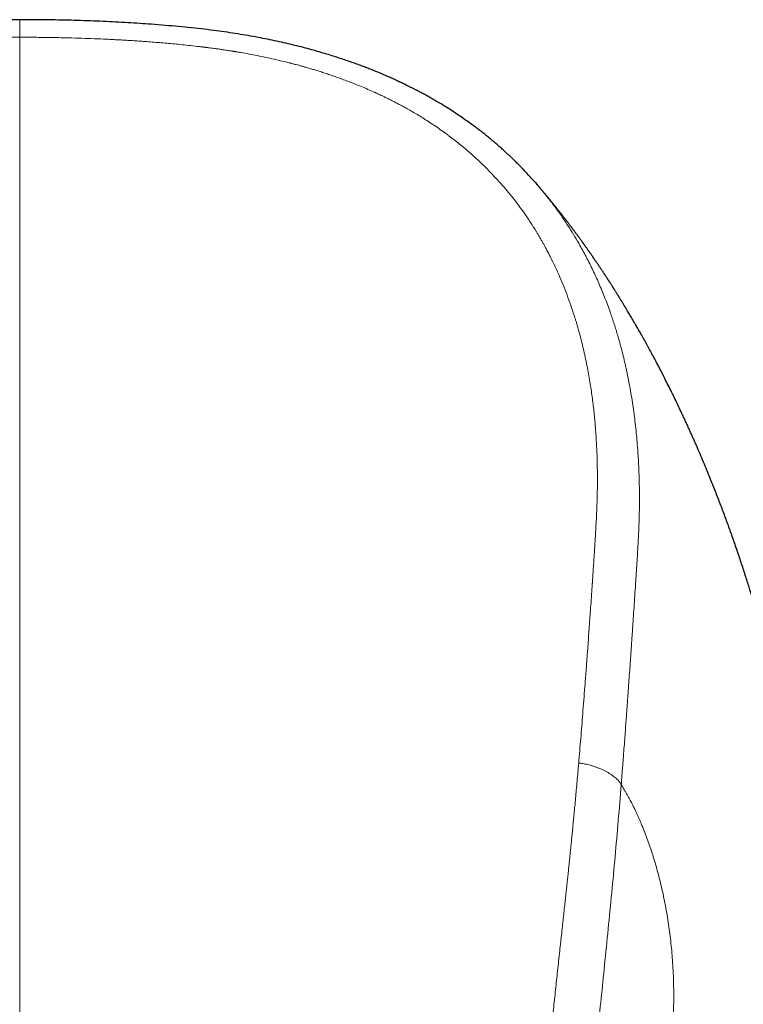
# Model space of a CAD drawing. Header units: millimetres. Extents: x 8 to 869, y 12 to 555.
# Tile 33 of 55: x 449 to 472, y 524 to 555. Entities that reach past the tile are written whole.
import ezdxf

# ---------------------------------------------------------------- set-up
doc = ezdxf.new("R2010")
doc.units = ezdxf.units.MM

msp = doc.modelspace()

# ---------------------------------------------------------------- linework, layer by layer
at = {"color": 7, "linetype": 'Continuous', "lineweight": 30}
msp.add_line((465.132, 549.657), (465.182, 549.599), dxfattribs=at)
for points, knots in [([(449, 554.756), (448.918, 554.756), (448.675, 554.756), (448.275, 554.753), (447.805, 554.747), (447.345, 554.736), (446.897, 554.722), (446.46, 554.705), (446.02, 554.685), (445.576, 554.66), (445.13, 554.631), (444.694, 554.599), (444.27, 554.563), (443.856, 554.525), (443.454, 554.483), (443.063, 554.437), (442.683, 554.388), (442.315, 554.334), (441.961, 554.277), (441.62, 554.217), (441.294, 554.154), (440.98, 554.088), (440.683, 554.022), (440.401, 553.955), (440.135, 553.887), (439.882, 553.82), (439.641, 553.752), (439.412, 553.685), (439.2, 553.619), (439.003, 553.556), (438.822, 553.495), (438.65, 553.436), (438.49, 553.379), (438.341, 553.325), (438.206, 553.273), (438.081, 553.225), (437.966, 553.18), (437.86, 553.137), (437.763, 553.097), (437.674, 553.059), (437.594, 553.025), (437.523, 552.995), (437.46, 552.967), (437.406, 552.943), (437.36, 552.923), (437.29, 552.891), (437.227, 552.862), (437.169, 552.835), (437.142, 552.823), (437.11, 552.808), (437.068, 552.788), (437.015, 552.763), (436.952, 552.732), (436.88, 552.697), (436.802, 552.658), (436.716, 552.616), (436.624, 552.568), (436.528, 552.518), (436.428, 552.465), (436.326, 552.41), (436.218, 552.35), (436.105, 552.286), (435.989, 552.219), (435.843, 552.133), (435.674, 552.029), (435.483, 551.909), (435.303, 551.791), (435.134, 551.675), (434.974, 551.563), (434.823, 551.453), (434.68, 551.347), (434.546, 551.243), (434.421, 551.144), (434.304, 551.049), (434.184, 550.95), (434.062, 550.846), (433.939, 550.738), (433.847, 550.655), (433.781, 550.594), (433.739, 550.556), (433.702, 550.521), (433.669, 550.49), (433.641, 550.463), (433.611, 550.434), (433.575, 550.4), (433.532, 550.358), (433.48, 550.307), (433.413, 550.24), (433.334, 550.16), (433.245, 550.069), (433.157, 549.975), (433.069, 549.881), (432.982, 549.785), (432.91, 549.704), (432.867, 549.655), (432.853, 549.639)], [0, 0, 0, 0, 0.013765, 0.040555, 0.066759, 0.092339, 0.117288, 0.141637, 0.165416, 0.190948, 0.215857, 0.240166, 0.263894, 0.287038, 0.309594, 0.331557, 0.352925, 0.373695, 0.393866, 0.413089, 0.431708, 0.449696, 0.467031, 0.483109, 0.498548, 0.513338, 0.52747, 0.540938, 0.553741, 0.565208, 0.576092, 0.586395, 0.596119, 0.605264, 0.613392, 0.620999, 0.628087, 0.634653, 0.640695, 0.646213, 0.651204, 0.655667, 0.659597, 0.662996, 0.66586, 0.668298, 0.676268, 0.677811, 0.679429, 0.681444, 0.683891, 0.687465, 0.691569, 0.696149, 0.701207, 0.706742, 0.712755, 0.719246, 0.725617, 0.732388, 0.73956, 0.747133, 0.755094, 0.763071, 0.776888, 0.790156, 0.802872, 0.815032, 0.826637, 0.837691, 0.848386, 0.858521, 0.868098, 0.877136, 0.885728, 0.896331, 0.906201, 0.915339, 0.919023, 0.92255, 0.925693, 0.928389, 0.930687, 0.932953, 0.935947, 0.939671, 0.944124, 0.949309, 0.956918, 0.964782, 0.972632, 0.980468, 0.98829, 0.996098, 1, 1, 1, 1]), ([(465.131, 549.656), (465.079, 549.715), (464.956, 549.856), (464.81, 550.011), (464.697, 550.128), (464.639, 550.188), (464.584, 550.243), (464.533, 550.294), (464.487, 550.339), (464.446, 550.38), (464.408, 550.416), (464.377, 550.447), (464.351, 550.471), (464.327, 550.493), (464.299, 550.52), (464.263, 550.554), (464.22, 550.593), (464.155, 550.653), (464.067, 550.733), (463.951, 550.835), (463.825, 550.942), (463.7, 551.046), (463.576, 551.147), (463.453, 551.244), (463.322, 551.345), (463.18, 551.451), (463.028, 551.561), (462.865, 551.676), (462.692, 551.794), (462.508, 551.915), (462.336, 552.023), (462.18, 552.119), (462.042, 552.201), (461.904, 552.281), (461.77, 552.357), (461.642, 552.427), (461.524, 552.491), (461.414, 552.549), (461.313, 552.601), (461.22, 552.648), (461.134, 552.69), (461.057, 552.728), (460.989, 552.761), (460.933, 552.787), (460.889, 552.808), (460.857, 552.823), (460.83, 552.836), (460.804, 552.848), (460.755, 552.87), (460.701, 552.895), (460.64, 552.923), (460.594, 552.943), (460.54, 552.967), (460.477, 552.995), (460.406, 553.025), (460.322, 553.061), (460.224, 553.102), (460.113, 553.148), (459.989, 553.197), (459.855, 553.25), (459.71, 553.305), (459.554, 553.363), (459.388, 553.423), (459.211, 553.484), (459.02, 553.548), (458.816, 553.614), (458.599, 553.681), (458.369, 553.749), (458.126, 553.818), (457.87, 553.886), (457.602, 553.954), (457.326, 554.02), (457.043, 554.083), (456.754, 554.144), (456.454, 554.203), (456.144, 554.259), (455.823, 554.312), (455.493, 554.362), (455.142, 554.411), (454.769, 554.458), (454.373, 554.502), (453.965, 554.542), (453.547, 554.579), (453.142, 554.611), (452.753, 554.639), (452.379, 554.662), (451.997, 554.684), (451.607, 554.702), (451.208, 554.719), (450.809, 554.732), (450.408, 554.742), (450.006, 554.75), (449.596, 554.754), (449.26, 554.757), (449.06, 554.756), (449, 554.756)], [0, 0, 0, 0, 0.014133, 0.033714, 0.038857, 0.044006, 0.048932, 0.05335, 0.05726, 0.060661, 0.064072, 0.066754, 0.068715, 0.070568, 0.072696, 0.075901, 0.079522, 0.083312, 0.092012, 0.101365, 0.111371, 0.122032, 0.130892, 0.140287, 0.150232, 0.160731, 0.171994, 0.183842, 0.196279, 0.209304, 0.222917, 0.232146, 0.241623, 0.251184, 0.260229, 0.268701, 0.2766, 0.283742, 0.290339, 0.29639, 0.301898, 0.306861, 0.311281, 0.315104, 0.317596, 0.319639, 0.321278, 0.322853, 0.324435, 0.330721, 0.333164, 0.336032, 0.339435, 0.343371, 0.34784, 0.352838, 0.359115, 0.366061, 0.373675, 0.381953, 0.390895, 0.400323, 0.410389, 0.421094, 0.43244, 0.444681, 0.457596, 0.47119, 0.485463, 0.500409, 0.516019, 0.532282, 0.548328, 0.564937, 0.58209, 0.599766, 0.617945, 0.636621, 0.655793, 0.677452, 0.699707, 0.722552, 0.745986, 0.770001, 0.790462, 0.811344, 0.832662, 0.854435, 0.876682, 0.899428, 0.921355, 0.943757, 0.966614, 0.989901, 1, 1, 1, 1]), ([(473.807, 526.045), (473.807, 526.048), (473.806, 526.058), (473.805, 526.074), (473.804, 526.094), (473.803, 526.116), (473.801, 526.14), (473.8, 526.166), (473.798, 526.193), (473.797, 526.219), (473.795, 526.246), (473.793, 526.273), (473.792, 526.298), (473.79, 526.326), (473.788, 526.367), (473.785, 526.413), (473.782, 526.46), (473.779, 526.508), (473.776, 526.557), (473.773, 526.606), (473.769, 526.664), (473.764, 526.731), (473.759, 526.806), (473.753, 526.882), (473.748, 526.961), (473.741, 527.046), (473.734, 527.136), (473.727, 527.226), (473.72, 527.313), (473.713, 527.394), (473.706, 527.47), (473.7, 527.542), (473.694, 527.61), (473.688, 527.679), (473.681, 527.75), (473.674, 527.825), (473.667, 527.902), (473.659, 527.978), (473.652, 528.05), (473.645, 528.12), (473.638, 528.19), (473.63, 528.262), (473.623, 528.332), (473.615, 528.406), (473.606, 528.482), (473.598, 528.562), (473.589, 528.641), (473.579, 528.721), (473.57, 528.802), (473.558, 528.904), (473.543, 529.026), (473.526, 529.166), (473.508, 529.301), (473.491, 529.431), (473.475, 529.552), (473.459, 529.669), (473.443, 529.781), (473.427, 529.894), (473.411, 530.006), (473.394, 530.122), (473.377, 530.239), (473.359, 530.358), (473.34, 530.476), (473.321, 530.594), (473.302, 530.713), (473.284, 530.828), (473.266, 530.931), (473.251, 531.023), (473.236, 531.108), (473.222, 531.192), (473.207, 531.277), (473.192, 531.364), (473.176, 531.455), (473.159, 531.548), (473.136, 531.673), (473.107, 531.83), (473.071, 532.017), (473.036, 532.199), (473, 532.375), (472.965, 532.549), (472.928, 532.728), (472.894, 532.889), (472.864, 533.03), (472.838, 533.147), (472.813, 533.264), (472.786, 533.381), (472.761, 533.495), (472.735, 533.606), (472.71, 533.714), (472.683, 533.83), (472.653, 533.957), (472.62, 534.097), (472.585, 534.241), (472.548, 534.388), (472.502, 534.572), (472.446, 534.792), (472.381, 535.043), (472.316, 535.286), (472.248, 535.533), (472.185, 535.761), (472.125, 535.97), (472.072, 536.153), (472.018, 536.337), (471.965, 536.517), (471.911, 536.693), (471.859, 536.865), (471.804, 537.042), (471.745, 537.228), (471.682, 537.424), (471.617, 537.623), (471.552, 537.821), (471.461, 538.091), (471.346, 538.426), (471.204, 538.825), (471.062, 539.216), (470.915, 539.606), (470.763, 539.999), (470.589, 540.436), (470.392, 540.913), (470.23, 541.293), (470.122, 541.539), (470.073, 541.649), (470.025, 541.757), (469.976, 541.866), (469.925, 541.979), (469.873, 542.094), (469.815, 542.22), (469.752, 542.357), (469.683, 542.504), (469.613, 542.65), (469.543, 542.797), (469.473, 542.942), (469.405, 543.081), (469.29, 543.313), (469.188, 543.515), (469.097, 543.692), (469.069, 543.747), (469.042, 543.8), (469.015, 543.851), (468.988, 543.903), (468.959, 543.958), (468.93, 544.014), (468.9, 544.07), (468.87, 544.126), (468.84, 544.183), (468.81, 544.239), (468.78, 544.295), (468.751, 544.348), (468.719, 544.407), (468.682, 544.475), (468.64, 544.553), (468.596, 544.633), (468.556, 544.704), (468.522, 544.764), (468.495, 544.814), (468.467, 544.864), (468.437, 544.916), (468.405, 544.972), (468.373, 545.03), (468.34, 545.086), (468.309, 545.142), (468.278, 545.196), (468.248, 545.246), (468.217, 545.3), (468.181, 545.361), (468.14, 545.431), (468.098, 545.503), (468.057, 545.572), (468.015, 545.642), (467.971, 545.716), (467.931, 545.781), (467.9, 545.834), (467.878, 545.869), (467.858, 545.901), (467.837, 545.935), (467.813, 545.975), (467.788, 546.015), (467.766, 546.051), (467.75, 546.077), (467.738, 546.097), (467.727, 546.115), (467.716, 546.132), (467.705, 546.15), (467.691, 546.171), (467.675, 546.198), (467.656, 546.228), (467.637, 546.259), (467.618, 546.288), (467.603, 546.312), (467.59, 546.332), (467.58, 546.349), (467.569, 546.366), (467.558, 546.383), (467.545, 546.404), (467.528, 546.43), (467.509, 546.461), (467.489, 546.492), (467.47, 546.52), (467.454, 546.545), (467.442, 546.564), (467.432, 546.58), (467.424, 546.593), (467.415, 546.606), (467.406, 546.62), (467.395, 546.637), (467.382, 546.657), (467.366, 546.681), (467.35, 546.706), (467.331, 546.735), (467.311, 546.766), (467.29, 546.797), (467.272, 546.825), (467.256, 546.849), (467.239, 546.874), (467.222, 546.901), (467.203, 546.929), (467.184, 546.957), (467.166, 546.985), (467.148, 547.011), (467.13, 547.038), (467.113, 547.064), (467.093, 547.092), (467.07, 547.127), (467.044, 547.164), (467.019, 547.202), (466.999, 547.231), (466.984, 547.253), (466.973, 547.269), (466.963, 547.283), (466.953, 547.298), (466.943, 547.313), (466.931, 547.331), (466.916, 547.352), (466.896, 547.381), (466.874, 547.413), (466.852, 547.444), (466.833, 547.471), (466.817, 547.494), (466.804, 547.512), (466.792, 547.529), (466.78, 547.547), (466.765, 547.568), (466.747, 547.594), (466.726, 547.624), (466.704, 547.654), (466.684, 547.682), (466.668, 547.705), (466.655, 547.723), (466.644, 547.739), (466.633, 547.754), (466.622, 547.77), (466.609, 547.788), (466.593, 547.809), (466.574, 547.836), (466.553, 547.865), (466.531, 547.895), (466.511, 547.923), (466.493, 547.948), (466.477, 547.969), (466.462, 547.99), (466.445, 548.013), (466.424, 548.041), (466.399, 548.076), (466.371, 548.114), (466.342, 548.152), (466.317, 548.186), (466.297, 548.212), (466.282, 548.232), (466.27, 548.249), (466.257, 548.266), (466.242, 548.285), (466.224, 548.309), (466.203, 548.338), (466.179, 548.369), (466.155, 548.401), (466.134, 548.428), (466.117, 548.45), (466.102, 548.47), (466.087, 548.489), (466.071, 548.509), (466.054, 548.532), (466.035, 548.557), (466.013, 548.585), (465.991, 548.614), (465.967, 548.644), (465.945, 548.672), (465.924, 548.699), (465.905, 548.723), (465.887, 548.746), (465.869, 548.769), (465.848, 548.795), (465.827, 548.822), (465.803, 548.851), (465.78, 548.88), (465.759, 548.907), (465.739, 548.932), (465.721, 548.954), (465.703, 548.977), (465.684, 549), (465.664, 549.024), (465.642, 549.052), (465.616, 549.083), (465.589, 549.116), (465.563, 549.148), (465.54, 549.176), (465.52, 549.201), (465.501, 549.223), (465.481, 549.247), (465.459, 549.274), (465.433, 549.305), (465.405, 549.339), (465.376, 549.373), (465.35, 549.405), (465.326, 549.432), (465.306, 549.456), (465.287, 549.478), (465.266, 549.503), (465.243, 549.53), (465.217, 549.56), (465.197, 549.584), (465.185, 549.597), (465.183, 549.6)], [0, 0, 0, 0, 0.00065, 0.002166, 0.003623, 0.005093, 0.006874, 0.009021, 0.01089, 0.012848, 0.014696, 0.016433, 0.018057, 0.019476, 0.021105, 0.022817, 0.024676, 0.026536, 0.028394, 0.030258, 0.032172, 0.035007, 0.037952, 0.040818, 0.043676, 0.047079, 0.050501, 0.054081, 0.057375, 0.060423, 0.063461, 0.066065, 0.068669, 0.071273, 0.073918, 0.076828, 0.079858, 0.082788, 0.085461, 0.088134, 0.090806, 0.093522, 0.096314, 0.098903, 0.101972, 0.10502, 0.10807, 0.111122, 0.114176, 0.117361, 0.122824, 0.128156, 0.133485, 0.138309, 0.143128, 0.147458, 0.151769, 0.156082, 0.160398, 0.164735, 0.169376, 0.17391, 0.178443, 0.182974, 0.187606, 0.192131, 0.196274, 0.199522, 0.202772, 0.206023, 0.209274, 0.212553, 0.216119, 0.219778, 0.223336, 0.230595, 0.237864, 0.245023, 0.25167, 0.258314, 0.265112, 0.272452, 0.276976, 0.281499, 0.286021, 0.290562, 0.295103, 0.299323, 0.303479, 0.307638, 0.312868, 0.318181, 0.323989, 0.329666, 0.335341, 0.345527, 0.355337, 0.364727, 0.374136, 0.384297, 0.391517, 0.398734, 0.405953, 0.413266, 0.420033, 0.426803, 0.433582, 0.441048, 0.448955, 0.456887, 0.464794, 0.472696, 0.489226, 0.505049, 0.520808, 0.536644, 0.552561, 0.568997, 0.590406, 0.611758, 0.616544, 0.621326, 0.625708, 0.630241, 0.635124, 0.640019, 0.644926, 0.651187, 0.657466, 0.663765, 0.670084, 0.676422, 0.682581, 0.68813, 0.706684, 0.70911, 0.711536, 0.713921, 0.716138, 0.718377, 0.720851, 0.723356, 0.725865, 0.728378, 0.730894, 0.733414, 0.735937, 0.738386, 0.740592, 0.743903, 0.747505, 0.751125, 0.754744, 0.757154, 0.759418, 0.761527, 0.76391, 0.766568, 0.769263, 0.771808, 0.774357, 0.776903, 0.779273, 0.781322, 0.784413, 0.787747, 0.791082, 0.79434, 0.797386, 0.800907, 0.804728, 0.806635, 0.808287, 0.809743, 0.811232, 0.813105, 0.815369, 0.816941, 0.818169, 0.81906, 0.819866, 0.820679, 0.821504, 0.822504, 0.823767, 0.825243, 0.826757, 0.828212, 0.829393, 0.830279, 0.831072, 0.831864, 0.832655, 0.833609, 0.834887, 0.836445, 0.837959, 0.839408, 0.840612, 0.841557, 0.842193, 0.84283, 0.843467, 0.844107, 0.84489, 0.845879, 0.847087, 0.848375, 0.849551, 0.851372, 0.852847, 0.854117, 0.855408, 0.856486, 0.857799, 0.859285, 0.860669, 0.861918, 0.863374, 0.864646, 0.865862, 0.867203, 0.868896, 0.870954, 0.872849, 0.874483, 0.875348, 0.876099, 0.876825, 0.877552, 0.878279, 0.879103, 0.880196, 0.881559, 0.88336, 0.885005, 0.886376, 0.887436, 0.88836, 0.889207, 0.890062, 0.891092, 0.892413, 0.893973, 0.895568, 0.897088, 0.898218, 0.899091, 0.899864, 0.900638, 0.901412, 0.902232, 0.903404, 0.904776, 0.906288, 0.907919, 0.909418, 0.910641, 0.911715, 0.912764, 0.913808, 0.915344, 0.917095, 0.919221, 0.921289, 0.92307, 0.924537, 0.925396, 0.926259, 0.927127, 0.928095, 0.92936, 0.93091, 0.93254, 0.934392, 0.935846, 0.936911, 0.937917, 0.938924, 0.939999, 0.94117, 0.942501, 0.944003, 0.945631, 0.947134, 0.948812, 0.95023, 0.951457, 0.952674, 0.953964, 0.955254, 0.956784, 0.958391, 0.960034, 0.961485, 0.962799, 0.964009, 0.965218, 0.966461, 0.967762, 0.969284, 0.971072, 0.972859, 0.974763, 0.976316, 0.977571, 0.978809, 0.980087, 0.981559, 0.983276, 0.985247, 0.987224, 0.989049, 0.99058, 0.991854, 0.993107, 0.994398, 0.995945, 0.997759, 0.999526, 1, 1, 1, 1])]:
    msp.add_open_spline(points, degree=3, knots=knots, dxfattribs=at)
at = {"color": 252, "linetype": 'Continuous', "lineweight": 0}
for points, knots in [([(449, 554.756), (449, 554.756), (449, 554.756), (449, 554.752), (449, 554.742), (449, 554.724), (449, 554.698), (449, 554.665), (449, 554.625), (449, 554.58), (449, 554.529), (449, 554.475), (449, 554.419), (449, 554.364), (449, 554.31), (449, 554.258), (449, 554.224), (449, 554.207)], [0, 0, 0, 0, 0.024234, 0.073889, 0.128867, 0.204018, 0.284261, 0.367183, 0.45089, 0.534632, 0.617679, 0.69815, 0.773602, 0.84182, 0.901592, 0.95341, 1, 1, 1, 1]), ([(449, 554.207), (448.872, 554.207), (448.62, 554.206), (448.247, 554.202), (447.886, 554.196), (447.537, 554.189), (447.24, 554.181), (446.994, 554.173), (446.843, 554.168), (446.743, 554.164), (446.692, 554.162), (446.641, 554.16), (446.591, 554.158), (446.539, 554.156), (446.399, 554.15), (446.171, 554.139), (445.808, 554.12), (445.399, 554.096), (444.947, 554.064), (444.61, 554.037), (444.387, 554.018), (444.273, 554.008), (444.159, 553.997), (444.04, 553.986), (443.875, 553.97), (443.664, 553.948), (443.392, 553.917), (443.102, 553.881), (442.795, 553.84), (442.496, 553.796), (442.205, 553.749), (441.922, 553.7), (441.634, 553.646), (441.339, 553.586), (441.01, 553.513), (440.658, 553.429), (440.286, 553.333), (439.922, 553.23), (439.564, 553.12), (439.265, 553.022), (439.024, 552.937), (438.837, 552.869), (438.652, 552.799), (438.469, 552.727), (438.289, 552.654), (438.111, 552.578), (437.914, 552.492), (437.698, 552.392), (437.463, 552.279), (437.231, 552.162), (436.978, 552.027), (436.706, 551.873), (436.418, 551.7), (436.136, 551.52), (435.861, 551.333), (435.594, 551.14), (435.337, 550.942), (435.089, 550.74), (434.85, 550.533), (434.619, 550.321), (434.394, 550.102), (434.176, 549.877), (433.964, 549.646), (433.762, 549.412), (433.57, 549.175), (433.385, 548.934), (433.204, 548.684), (433.028, 548.425), (432.859, 548.159), (432.698, 547.889), (432.543, 547.612), (432.432, 547.4), (432.36, 547.254), (432.322, 547.178), (432.285, 547.101), (432.248, 547.023), (432.212, 546.945), (432.177, 546.867), (432.142, 546.788), (432.082, 546.652), (432, 546.457), (431.893, 546.185), (431.785, 545.892), (431.679, 545.577), (431.577, 545.248), (431.48, 544.906), (431.389, 544.55), (431.307, 544.186), (431.232, 543.817), (431.184, 543.547), (431.157, 543.379), (431.147, 543.317), (431.137, 543.254), (431.127, 543.192), (431.118, 543.129), (431.098, 542.987), (431.07, 542.777), (431.037, 542.496), (431.012, 542.25), (430.992, 542.028), (430.977, 541.831), (430.964, 541.633), (430.953, 541.44), (430.941, 541.202), (430.932, 540.915), (430.926, 540.572), (430.927, 540.222), (430.932, 539.865), (430.94, 539.613), (430.945, 539.468), (430.947, 539.434), (430.948, 539.399), (430.95, 539.363), (430.951, 539.327), (430.954, 539.272), (430.957, 539.2), (430.963, 539.081), (430.971, 538.932), (430.98, 538.777), (430.988, 538.643), (430.993, 538.564), (430.996, 538.517), (430.997, 538.506), (430.997, 538.5), (430.998, 538.493), (430.998, 538.486), (430.999, 538.478), (430.999, 538.47), (431, 538.453), (431.002, 538.424), (431.005, 538.382), (431.008, 538.334), (431.012, 538.273), (431.017, 538.198), (431.023, 538.108), (431.029, 538.007), (431.036, 537.9), (431.044, 537.789), (431.049, 537.702), (431.054, 537.638), (431.056, 537.599), (431.059, 537.56), (431.061, 537.524), (431.068, 537.418), (431.08, 537.242), (431.099, 536.95), (431.122, 536.621), (431.147, 536.255), (431.166, 535.981), (431.179, 535.799), (431.186, 535.706), (431.192, 535.613), (431.199, 535.514), (431.215, 535.304), (431.238, 534.98), (431.27, 534.553), (431.301, 534.131), (431.333, 533.72), (431.364, 533.319), (431.395, 532.93), (431.425, 532.554), (431.454, 532.191), (431.484, 531.837), (431.504, 531.605), (431.513, 531.49)], [0, 0, 0, 0, 0.00973, 0.019171, 0.028322, 0.037184, 0.045758, 0.050896, 0.055925, 0.057224, 0.058516, 0.0598, 0.061076, 0.062345, 0.063734, 0.071754, 0.07966, 0.091421, 0.102921, 0.114162, 0.117087, 0.119994, 0.122883, 0.12576, 0.129094, 0.13556, 0.141916, 0.149962, 0.157827, 0.165512, 0.17302, 0.180352, 0.18751, 0.195417, 0.203427, 0.213393, 0.223251, 0.233005, 0.242663, 0.25223, 0.257435, 0.262611, 0.267758, 0.272879, 0.277973, 0.283043, 0.288089, 0.294992, 0.301855, 0.308738, 0.315728, 0.324792, 0.333847, 0.342901, 0.351963, 0.361042, 0.369948, 0.378879, 0.387661, 0.396482, 0.405348, 0.414267, 0.423247, 0.432293, 0.44101, 0.449719, 0.458898, 0.46814, 0.477451, 0.486839, 0.496308, 0.505865, 0.508435, 0.511013, 0.513597, 0.516189, 0.518789, 0.521395, 0.52401, 0.526631, 0.534922, 0.543293, 0.553364, 0.563557, 0.573876, 0.585075, 0.596429, 0.607942, 0.619619, 0.631464, 0.633423, 0.635386, 0.637352, 0.639322, 0.641295, 0.643272, 0.65264, 0.661073, 0.669572, 0.675683, 0.68183, 0.688011, 0.694111, 0.699845, 0.710256, 0.72089, 0.731749, 0.742834, 0.754146, 0.755198, 0.756268, 0.757357, 0.758463, 0.759587, 0.760729, 0.763493, 0.766357, 0.771719, 0.777401, 0.780722, 0.784143, 0.784827, 0.78501, 0.7852, 0.785405, 0.785627, 0.785864, 0.786117, 0.786387, 0.787479, 0.788775, 0.790274, 0.791977, 0.794438, 0.797229, 0.800349, 0.803799, 0.807107, 0.81067, 0.811842, 0.81304, 0.814263, 0.815511, 0.816301, 0.824096, 0.831796, 0.843282, 0.854551, 0.865602, 0.868484, 0.87135, 0.874201, 0.877045, 0.880433, 0.893552, 0.906779, 0.919677, 0.932244, 0.944483, 0.956392, 0.967769, 0.978829, 0.989573, 1, 1, 1, 1]), ([(449, 554.207), (449, 553.784), (449, 552.939), (449, 551.664), (449, 550.385), (449, 549.101), (449, 547.813), (449, 546.546), (449, 545.299), (449, 544.073), (449, 542.843), (449, 541.61), (449, 540.325), (449, 538.987), (449, 537.597), (449, 536.202), (449, 534.803), (449, 533.398), (449, 531.989), (449, 530.576), (449, 529.157), (449, 527.734), (449, 526.306), (449, 524.874), (449, 523.437), (449, 521.995), (449, 520.548), (449, 519.097), (449, 517.618), (449, 516.111), (449, 514.576), (449, 513.035), (449, 511.49), (449, 509.939), (449, 508.337), (449, 506.684), (449, 504.979), (449, 503.267), (449, 501.55), (449, 499.837), (449, 498.128), (449, 496.424), (449, 494.713), (449, 492.997), (449, 491.276), (449, 489.548), (449, 487.815), (449, 486.2), (449, 484.705), (449, 483.332), (449, 481.954), (449, 480.642), (449, 479.398), (449, 478.22), (449, 477.04), (449, 475.857), (449, 474.671), (449, 473.505), (449, 472.359), (449, 471.233), (449, 470.104), (449, 468.973), (449, 467.84), (449, 466.703), (449, 465.564), (449, 464.422), (449, 463.278), (449, 462.137), (449, 461.001), (449, 459.869), (449, 458.735), (449, 457.976), (449, 457.597)], [0, 0, 0, 0, 0.014954, 0.029882, 0.044786, 0.059666, 0.074523, 0.089358, 0.103326, 0.117276, 0.131208, 0.145123, 0.159023, 0.174517, 0.189994, 0.205453, 0.220895, 0.236322, 0.251734, 0.267133, 0.282519, 0.297893, 0.313257, 0.32861, 0.343953, 0.359289, 0.374617, 0.389938, 0.405254, 0.421293, 0.437328, 0.45336, 0.469388, 0.485415, 0.501442, 0.518887, 0.536333, 0.553782, 0.571233, 0.58869, 0.605839, 0.622995, 0.640158, 0.65733, 0.674511, 0.691703, 0.708907, 0.726124, 0.73966, 0.753202, 0.766749, 0.7803, 0.7918, 0.803301, 0.814802, 0.826303, 0.837802, 0.849299, 0.860136, 0.870971, 0.881802, 0.892629, 0.903453, 0.914274, 0.925091, 0.935905, 0.946716, 0.957526, 0.968143, 0.97876, 0.989379, 1, 1, 1, 1]), ([(449, 554.207), (449.158, 554.207), (449.471, 554.206), (449.937, 554.2), (450.396, 554.191), (450.829, 554.18), (451.238, 554.165), (451.559, 554.152), (451.757, 554.143), (451.836, 554.139), (451.861, 554.138), (451.885, 554.136), (451.909, 554.135), (451.932, 554.134), (451.976, 554.132), (452.041, 554.128), (452.155, 554.122), (452.3, 554.114), (452.478, 554.103), (452.669, 554.091), (452.872, 554.077), (453.088, 554.061), (453.312, 554.043), (453.543, 554.024), (453.781, 554.003), (454.03, 553.979), (454.29, 553.953), (454.489, 553.93), (454.626, 553.914), (454.683, 553.907), (454.728, 553.902), (454.759, 553.898), (454.792, 553.894), (454.827, 553.89), (454.864, 553.885), (454.92, 553.878), (454.997, 553.868), (455.098, 553.854), (455.21, 553.839), (455.332, 553.821), (455.464, 553.802), (455.565, 553.786), (455.631, 553.776), (455.66, 553.771), (455.689, 553.767), (455.718, 553.762), (455.747, 553.757), (455.777, 553.752), (455.833, 553.743), (455.966, 553.72), (456.176, 553.682), (456.435, 553.632), (456.695, 553.578), (456.979, 553.516), (457.223, 553.458), (457.385, 553.418), (457.439, 553.405), (457.446, 553.403), (457.448, 553.403), (457.457, 553.4), (457.475, 553.396), (457.502, 553.389), (457.539, 553.379), (457.589, 553.366), (457.653, 553.349), (457.732, 553.328), (457.824, 553.302), (457.928, 553.273), (458.044, 553.239), (458.169, 553.203), (458.301, 553.162), (458.44, 553.119), (458.589, 553.07), (458.748, 553.017), (458.916, 552.959), (459.09, 552.896), (459.27, 552.829), (459.454, 552.758), (459.646, 552.681), (459.845, 552.597), (459.992, 552.532), (460.079, 552.493), (460.1, 552.484), (460.112, 552.478), (460.121, 552.474), (460.14, 552.466), (460.18, 552.448), (460.24, 552.42), (460.313, 552.386), (460.395, 552.347), (460.489, 552.301), (460.594, 552.249), (460.711, 552.19), (460.839, 552.123), (460.979, 552.049), (461.126, 551.968), (461.281, 551.879), (461.443, 551.784), (461.612, 551.68), (461.787, 551.569), (461.967, 551.45), (462.151, 551.323), (462.288, 551.225), (462.374, 551.162), (462.407, 551.137), (462.436, 551.116), (462.463, 551.095), (462.491, 551.074), (462.519, 551.053), (462.595, 550.995), (462.717, 550.899), (462.909, 550.742), (463.12, 550.561), (463.349, 550.353), (463.571, 550.14), (463.786, 549.92), (463.993, 549.696), (464.196, 549.465), (464.392, 549.227), (464.581, 548.984), (464.759, 548.739), (464.88, 548.563), (464.949, 548.459), (464.965, 548.434), (464.977, 548.416), (464.986, 548.402), (464.997, 548.385), (465.011, 548.363), (465.03, 548.334), (465.054, 548.296), (465.085, 548.248), (465.123, 548.187), (465.169, 548.112), (465.22, 548.027), (465.275, 547.933), (465.329, 547.84), (465.38, 547.749), (465.429, 547.662), (465.484, 547.558), (465.526, 547.479), (465.553, 547.427), (465.56, 547.413), (465.567, 547.4), (465.574, 547.386), (465.581, 547.373), (465.588, 547.359), (465.595, 547.345), (465.652, 547.232), (465.755, 547.019), (465.897, 546.703), (466.03, 546.385), (466.153, 546.064), (466.267, 545.743), (466.341, 545.515), (466.384, 545.378), (466.398, 545.331), (466.413, 545.28), (466.429, 545.229), (466.443, 545.178), (466.458, 545.128), (466.493, 545.004), (466.544, 544.817), (466.606, 544.569), (466.664, 544.322), (466.719, 544.067), (466.771, 543.803), (466.817, 543.55), (466.857, 543.305), (466.892, 543.07), (466.923, 542.841), (466.95, 542.62), (466.97, 542.431), (466.986, 542.275), (466.997, 542.154), (467.004, 542.069), (467.008, 542.017), (467.01, 541.993), (467.012, 541.966), (467.014, 541.94), (467.022, 541.836), (467.035, 541.656), (467.049, 541.392), (467.06, 541.126), (467.068, 540.858), (467.072, 540.601), (467.073, 540.397), (467.072, 540.245), (467.072, 540.147), (467.07, 540.055), (467.069, 539.97), (467.067, 539.884), (467.065, 539.798), (467.062, 539.689), (467.058, 539.556), (467.052, 539.4), (467.045, 539.244), (467.037, 539.088), (467.028, 538.93), (467.018, 538.765), (467.005, 538.551), (466.993, 538.348), (466.984, 538.196), (466.98, 538.138), (466.979, 538.117), (466.978, 538.096), (466.977, 538.079), (466.976, 538.061), (466.974, 538.036), (466.972, 537.999), (466.969, 537.953), (466.965, 537.897), (466.961, 537.832), (466.956, 537.758), (466.95, 537.675), (466.944, 537.582), (466.938, 537.481), (466.93, 537.37), (466.922, 537.25), (466.916, 537.157), (466.912, 537.097), (466.91, 537.071), (466.908, 537.045), (466.906, 537.02), (466.905, 536.995), (466.903, 536.969), (466.901, 536.944), (466.896, 536.874), (466.878, 536.598), (466.846, 536.144), (466.804, 535.556), (466.775, 535.153), (466.757, 534.913), (466.751, 534.836), (466.746, 534.766), (466.741, 534.698), (466.731, 534.563), (466.711, 534.292), (466.67, 533.758), (466.616, 533.057), (466.552, 532.259), (466.508, 531.747), (466.487, 531.49)], [0, 0, 0, 0, 0.012, 0.023812, 0.035435, 0.046869, 0.056774, 0.066533, 0.071289, 0.071909, 0.072528, 0.073147, 0.073766, 0.074383, 0.074897, 0.077083, 0.079377, 0.083582, 0.088108, 0.092955, 0.098124, 0.103614, 0.109424, 0.115197, 0.121255, 0.1276, 0.134233, 0.141155, 0.142927, 0.144718, 0.145554, 0.146325, 0.147157, 0.14805, 0.149004, 0.150019, 0.152344, 0.154938, 0.157802, 0.160935, 0.164339, 0.168015, 0.168739, 0.169472, 0.170215, 0.170968, 0.171731, 0.172504, 0.173223, 0.176123, 0.18282, 0.189529, 0.19631, 0.20322, 0.211827, 0.215591, 0.216045, 0.216084, 0.21613, 0.216273, 0.216774, 0.217516, 0.218497, 0.219719, 0.221486, 0.223593, 0.226039, 0.228825, 0.231948, 0.235409, 0.238892, 0.242659, 0.246711, 0.251048, 0.255671, 0.26058, 0.265472, 0.270621, 0.27603, 0.281701, 0.287636, 0.288706, 0.289223, 0.28948, 0.289741, 0.290007, 0.291093, 0.293201, 0.295265, 0.2975, 0.300385, 0.303513, 0.306883, 0.310814, 0.315029, 0.319529, 0.324311, 0.329375, 0.334718, 0.340339, 0.346235, 0.352311, 0.358649, 0.360108, 0.361092, 0.362051, 0.363008, 0.363966, 0.364924, 0.365881, 0.371863, 0.377845, 0.386503, 0.395179, 0.403884, 0.412615, 0.421364, 0.430123, 0.439131, 0.448145, 0.456987, 0.465784, 0.467071, 0.468008, 0.468443, 0.468948, 0.469521, 0.470163, 0.471312, 0.472629, 0.474117, 0.476419, 0.479037, 0.48197, 0.485219, 0.488784, 0.4916, 0.494587, 0.497746, 0.502179, 0.50263, 0.503085, 0.503542, 0.504002, 0.504466, 0.504932, 0.505401, 0.505873, 0.516341, 0.526838, 0.537342, 0.547831, 0.558279, 0.568667, 0.569891, 0.571525, 0.573166, 0.574799, 0.576423, 0.578039, 0.579647, 0.588348, 0.595918, 0.603305, 0.611867, 0.62018, 0.628247, 0.635855, 0.643234, 0.650388, 0.657315, 0.664019, 0.668038, 0.671972, 0.675365, 0.675983, 0.676806, 0.677625, 0.678443, 0.679257, 0.687383, 0.695252, 0.703887, 0.712194, 0.720177, 0.727834, 0.731167, 0.734339, 0.737001, 0.739664, 0.742327, 0.74499, 0.747654, 0.752488, 0.757322, 0.762158, 0.766996, 0.771834, 0.776866, 0.782321, 0.791678, 0.795774, 0.796417, 0.797059, 0.797701, 0.798342, 0.798589, 0.799452, 0.800601, 0.802035, 0.803754, 0.805758, 0.808048, 0.810622, 0.813476, 0.816614, 0.820035, 0.823741, 0.827731, 0.828558, 0.829344, 0.83013, 0.830915, 0.8317, 0.832484, 0.833268, 0.834051, 0.838963, 0.85869, 0.876022, 0.893088, 0.895788, 0.898069, 0.900155, 0.902241, 0.904327, 0.912522, 0.927158, 0.953299, 0.976645, 1, 1, 1, 1]), ([(465.182, 549.599), (465.223, 549.551), (465.352, 549.403), (465.554, 549.151), (465.784, 548.846), (465.995, 548.547), (466.188, 548.254), (466.365, 547.969), (466.547, 547.658), (466.736, 547.31), (466.933, 546.916), (467.122, 546.502), (467.302, 546.068), (467.456, 545.656), (467.587, 545.269), (467.697, 544.912), (467.813, 544.504), (467.891, 544.191), (467.94, 543.978), (467.955, 543.911), (467.97, 543.843), (467.985, 543.775), (468, 543.706), (468.049, 543.471), (468.125, 543.064), (468.213, 542.485), (468.283, 541.899), (468.333, 541.33), (468.366, 540.781), (468.383, 540.272), (468.388, 539.869), (468.387, 539.634), (468.386, 539.547), (468.386, 539.52), (468.386, 539.493), (468.385, 539.465), (468.385, 539.438), (468.383, 539.316), (468.378, 539.106), (468.368, 538.815), (468.355, 538.545), (468.342, 538.296), (468.329, 538.068), (468.317, 537.886), (468.308, 537.745), (468.302, 537.64), (468.295, 537.542), (468.289, 537.452), (468.284, 537.369), (468.277, 537.27), (468.269, 537.15), (468.255, 536.932), (468.236, 536.64), (468.212, 536.279), (468.194, 536.004), (468.181, 535.812), (468.173, 535.699), (468.165, 535.586), (468.158, 535.476), (468.15, 535.366), (468.143, 535.258), (468.124, 534.982), (468.093, 534.539), (468.061, 534.092), (468.041, 533.81), (468.033, 533.693), (468.024, 533.575), (468.016, 533.458), (468.007, 533.341), (467.999, 533.225), (467.99, 533.109), (467.979, 532.954), (467.965, 532.753), (467.946, 532.499), (467.926, 532.222), (467.909, 532.001), (467.897, 531.841), (467.889, 531.734), (467.88, 531.613), (467.87, 531.483), (467.861, 531.365), (467.852, 531.258), (467.845, 531.159), (467.837, 531.068), (467.831, 530.987), (467.826, 530.925), (467.823, 530.881), (467.82, 530.851), (467.819, 530.83), (467.818, 530.819), (467.817, 530.815)], [0, 0, 0, 0, 0.009068, 0.0284, 0.047062, 0.065051, 0.082368, 0.099015, 0.114994, 0.136338, 0.158557, 0.181652, 0.205625, 0.23048, 0.249267, 0.268527, 0.288262, 0.315039, 0.318607, 0.322189, 0.325786, 0.329396, 0.333021, 0.33666, 0.366903, 0.397382, 0.428103, 0.459068, 0.48652, 0.514159, 0.538634, 0.549447, 0.550865, 0.552284, 0.553703, 0.555122, 0.556542, 0.557963, 0.57421, 0.589361, 0.603418, 0.616379, 0.628245, 0.639013, 0.644845, 0.650296, 0.655365, 0.660053, 0.664359, 0.668284, 0.675581, 0.682986, 0.702295, 0.720967, 0.739001, 0.74493, 0.750787, 0.756571, 0.762283, 0.767923, 0.77349, 0.778985, 0.810643, 0.841745, 0.847789, 0.853811, 0.859812, 0.865791, 0.871749, 0.877685, 0.8836, 0.889493, 0.901336, 0.914283, 0.928333, 0.943486, 0.948018, 0.95264, 0.959792, 0.966362, 0.972349, 0.977753, 0.982574, 0.987461, 0.991556, 0.994857, 0.996812, 0.998321, 0.999384, 1, 1, 1, 1]), ([(466.487, 531.49), (466.478, 531.393), (466.462, 531.203), (466.437, 530.923), (466.413, 530.654), (466.389, 530.395), (466.366, 530.148), (466.344, 529.916), (466.323, 529.698), (466.304, 529.495), (466.285, 529.302), (466.266, 529.118), (466.249, 528.945), (466.233, 528.781), (466.217, 528.627), (466.202, 528.483), (466.188, 528.348), (466.175, 528.224), (466.164, 528.111), (466.153, 528.008), (466.143, 527.914), (466.135, 527.845), (466.13, 527.796), (466.126, 527.756), (466.121, 527.707), (466.114, 527.647), (466.108, 527.585), (466.101, 527.522), (466.09, 527.42), (466.075, 527.277), (466.053, 527.079), (466.03, 526.862), (466.004, 526.624), (465.977, 526.371), (465.947, 526.103), (465.916, 525.819), (465.884, 525.524), (465.851, 525.22), (465.818, 524.917), (465.786, 524.616), (465.754, 524.319), (465.721, 524.013), (465.698, 523.789), (465.683, 523.649), (465.677, 523.597), (465.672, 523.544), (465.666, 523.491), (465.661, 523.444), (465.652, 523.358), (465.635, 523.187), (465.609, 522.941), (465.58, 522.662), (465.552, 522.395), (465.524, 522.12), (465.495, 521.837), (465.466, 521.553), (465.437, 521.269), (465.409, 520.984), (465.376, 520.66), (465.352, 520.414), (465.336, 520.251), (465.331, 520.209), (465.328, 520.171), (465.324, 520.134), (465.32, 520.097), (465.312, 520.008), (465.297, 519.865), (465.277, 519.662), (465.256, 519.448), (465.234, 519.223), (465.211, 518.989), (465.188, 518.747), (465.163, 518.497), (465.138, 518.237), (465.111, 517.966), (465.084, 517.684), (465.057, 517.404), (465.03, 517.126), (465.003, 516.851), (464.985, 516.656), (464.974, 516.547), (464.972, 516.526), (464.971, 516.509), (464.969, 516.492), (464.968, 516.475), (464.966, 516.458), (464.962, 516.415), (464.953, 516.32), (464.936, 516.14), (464.913, 515.897), (464.886, 515.613), (464.859, 515.32), (464.831, 515.016), (464.802, 514.703), (464.773, 514.386), (464.744, 514.065), (464.725, 513.843), (464.713, 513.715), (464.711, 513.686), (464.708, 513.656), (464.705, 513.627), (464.703, 513.598), (464.7, 513.569), (464.694, 513.495), (464.669, 513.214), (464.613, 512.553), (464.56, 511.913), (464.524, 511.455), (464.515, 511.348), (464.506, 511.232), (464.497, 511.114), (464.479, 510.881), (464.442, 510.412), (464.372, 509.487), (464.283, 508.274), (464.185, 506.891), (464.123, 506.002), (464.092, 505.557)], [0, 0, 0, 0, 0.011595, 0.022749, 0.033462, 0.043734, 0.053565, 0.062955, 0.071404, 0.079463, 0.087129, 0.094403, 0.101286, 0.107777, 0.113877, 0.119585, 0.124902, 0.129826, 0.134282, 0.13836, 0.142061, 0.145384, 0.146629, 0.147811, 0.150085, 0.152504, 0.154954, 0.157436, 0.159951, 0.167029, 0.174349, 0.183378, 0.192748, 0.202461, 0.213247, 0.224425, 0.235996, 0.24796, 0.260316, 0.271655, 0.283305, 0.295267, 0.307541, 0.309587, 0.311641, 0.313704, 0.315775, 0.317837, 0.319214, 0.325786, 0.337866, 0.347994, 0.358413, 0.369121, 0.38012, 0.391408, 0.402205, 0.413256, 0.424559, 0.439866, 0.441903, 0.443411, 0.444819, 0.446245, 0.447689, 0.449152, 0.456541, 0.464369, 0.472636, 0.481342, 0.490487, 0.4997, 0.509319, 0.519345, 0.529777, 0.540616, 0.551861, 0.562094, 0.572641, 0.583503, 0.584572, 0.585219, 0.585867, 0.586518, 0.58717, 0.587824, 0.588479, 0.592113, 0.598725, 0.6092, 0.620049, 0.631274, 0.642873, 0.654848, 0.667197, 0.679157, 0.691449, 0.692609, 0.693725, 0.69484, 0.695954, 0.697069, 0.698184, 0.699299, 0.70543, 0.730296, 0.774641, 0.778178, 0.78234, 0.786797, 0.791253, 0.79571, 0.813218, 0.844481, 0.900306, 0.950151, 1, 1, 1, 1]), ([(466.487, 531.49), (466.508, 531.488), (466.552, 531.484), (466.62, 531.474), (466.694, 531.461), (466.773, 531.443), (466.858, 531.421), (466.947, 531.393), (467.038, 531.361), (467.129, 531.326), (467.218, 531.287), (467.305, 531.246), (467.387, 531.202), (467.464, 531.156), (467.536, 531.109), (467.601, 531.062), (467.658, 531.015), (467.707, 530.97), (467.746, 530.927), (467.776, 530.888), (467.799, 530.85), (467.811, 530.826), (467.817, 530.815)], [0, 0, 0, 0, 0.035288, 0.072845, 0.114173, 0.159975, 0.210238, 0.264379, 0.321448, 0.380352, 0.440091, 0.499992, 0.559871, 0.619545, 0.678354, 0.735313, 0.789352, 0.839543, 0.885331, 0.926724, 0.964444, 1, 1, 1, 1]), ([(467.817, 530.815), (467.828, 530.797), (467.849, 530.762), (467.879, 530.712), (467.906, 530.667), (467.93, 530.627), (467.952, 530.59), (467.975, 530.55), (468, 530.507), (468.031, 530.452), (468.065, 530.39), (468.102, 530.321), (468.139, 530.251), (468.185, 530.16), (468.243, 530.043), (468.31, 529.897), (468.378, 529.747), (468.453, 529.571), (468.533, 529.372), (468.62, 529.145), (468.703, 528.913), (468.783, 528.675), (468.86, 528.426), (468.936, 528.166), (469.008, 527.893), (469.077, 527.612), (469.141, 527.324), (469.2, 527.028), (469.253, 526.733), (469.299, 526.439), (469.339, 526.147), (469.374, 525.85), (469.404, 525.547), (469.428, 525.235), (469.446, 524.913), (469.457, 524.58), (469.461, 524.242), (469.458, 523.9), (469.447, 523.553), (469.428, 523.21), (469.402, 522.873), (469.369, 522.54), (469.329, 522.206), (469.28, 521.87), (469.223, 521.524), (469.155, 521.169), (469.076, 520.807), (468.989, 520.445), (468.892, 520.085), (468.785, 519.726), (468.671, 519.375), (468.551, 519.032), (468.424, 518.698), (468.289, 518.365), (468.146, 518.035), (467.991, 517.701), (467.824, 517.364), (467.645, 517.025), (467.457, 516.688), (467.258, 516.353), (467.049, 516.022), (466.84, 515.708), (466.63, 515.409), (466.451, 515.166), (466.337, 515.019), (466.294, 514.964)], [0, 0, 0, 0, 0.005812, 0.011106, 0.015884, 0.020145, 0.023889, 0.027723, 0.03265, 0.037417, 0.04458, 0.051347, 0.058074, 0.064968, 0.07764, 0.090777, 0.104387, 0.117471, 0.136047, 0.154533, 0.172938, 0.191274, 0.209549, 0.228904, 0.24834, 0.267871, 0.28751, 0.307268, 0.326905, 0.345314, 0.363734, 0.382177, 0.40065, 0.419163, 0.438635, 0.45816, 0.47775, 0.497414, 0.517165, 0.536853, 0.555338, 0.573816, 0.592296, 0.610786, 0.629296, 0.649135, 0.668889, 0.688568, 0.708182, 0.727741, 0.747257, 0.765626, 0.783974, 0.802308, 0.820638, 0.838971, 0.858211, 0.87749, 0.896819, 0.916209, 0.935668, 0.955206, 0.972472, 0.989813, 1, 1, 1, 1]), ([(466.667, 518.839), (466.668, 518.855), (466.705, 519.225), (466.774, 519.945), (466.877, 520.998), (466.98, 522.046), (467.085, 523.088), (467.19, 524.127), (467.299, 525.198), (467.41, 526.301), (467.521, 527.435), (467.627, 528.565), (467.726, 529.692), (467.787, 530.44), (467.817, 530.815)], [0, 0, 0, 0, 0.004018, 0.090431, 0.176783, 0.263035, 0.349257, 0.435556, 0.522026, 0.617341, 0.712801, 0.808359, 0.904063, 1, 1, 1, 1])]:
    msp.add_open_spline(points, degree=3, knots=knots, dxfattribs=at)

doc.saveas('drawing.dxf')
